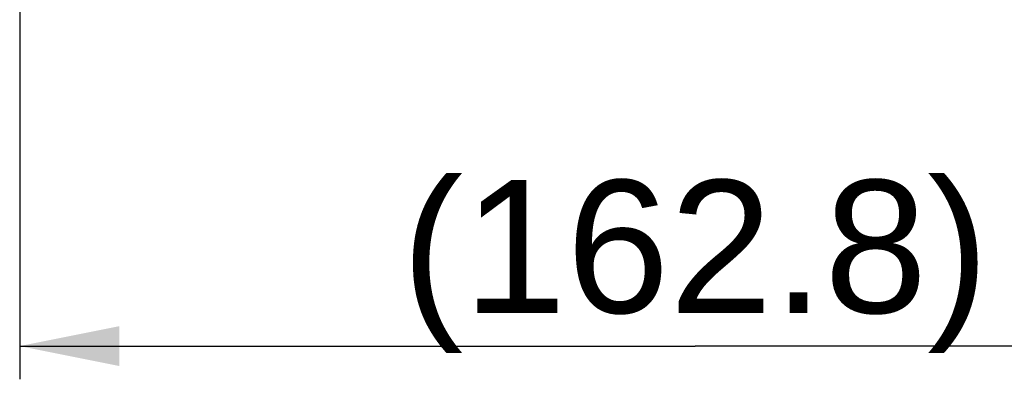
# Model space of a CAD drawing. Header units: millimetres. Extents: x 12 to 2508, y 25 to 1770.
# Tile 13 of 56: x 1779 to 1898, y 356 to 400. Entities that reach past the tile are written whole.
import ezdxf

# ---------------------------------------------------------------- set-up
doc = ezdxf.new("R2010")
doc.units = ezdxf.units.MM
for name, color, linetype in [('ARM1_ABL15', 7, 'Continuous'), ('ARM1_PIPE_PBL16', 7, 'Continuous'), ('오른쪽_7_VBL10', 7, 'Continuous')]:
    doc.layers.add(name, color=color, linetype=linetype)
doc.styles.get("Standard").update_dxf_attribs({"font": 'arial.ttf'})
doc.dimstyles.new('DIMSTYLE_4', dxfattribs={"dimtxt": 16, "dimasz": 12, "dimexe": 1, "dimexo": 0.5, "dimgap": 1, "dimtad": 1, "dimdsep": 46, "dimtxsty": 'Standard', "dimblk": '_FILLED', "dimblk1": '_FILLED', "dimblk2": '_FILLED', "dimcen": 0.09, "dimclrt": 134, "dimazin": 2, "dimtp": 0.5, "dimtm": 0.5, "dimtfac": 1, "dimtofl": 0, "dimtmove": 0, "dimatfit": 3, "dimldrblk": '_FILLED', "dimfxl": 1, "dimtolj": 1, "dimarcsym": 0})

# ---------------------------------------------------------------- blocks, each defined once
blk = doc.blocks.new('_FILLED')
at = {"color": 0, "linetype": 'ByBlock'}
blk.add_solid([(0, 0), (-1, 0.2), (-1, -0.2)], dxfattribs=at)
blk = doc.blocks.new('*D23')
at = {"color": 134, "transparency": 16777216}
for p, q in [((2545.66, 700.71), (2545.66, 633.6)), ((2708.46, 637.6), (2708.46, 641.6)), ((2545.66, 637.6), (2627.06, 637.6)), ((2708.46, 637.6), (2627.06, 637.6))]:
    blk.add_line(p, q, dxfattribs=at)
at = {"color": 134, "transparency": 16777216, "xscale": 12, "yscale": 12, "zscale": 12, "rotation": 180}
blk.add_blockref('_FILLED', (2545.66, 637.6), dxfattribs=at)
at = {"color": 134, "transparency": 16777216, "xscale": 12, "yscale": 12, "zscale": 12}
blk.add_blockref('_FILLED', (2708.46, 637.6), dxfattribs=at)
at = {"color": 134, "transparency": 16777216, "insert": (2627.06, 657.6), "char_height": 16, "width": 67.437, "attachment_point": 2, "line_spacing_factor": 0.9}
blk.add_mtext('(162.8)', dxfattribs=at)
blk = doc.blocks.new('ARM1_PIPE_PBL16', base_point=(2664.306, 369.217))
at = {"layer": 'ARM1_PIPE_PBL16', "color": 134}
dim = blk.add_linear_dim(base=(2545.656, 637.596), p1=(2708.456, 642.096), p2=(2545.656, 701.211), angle=180, text='(<>)', dimstyle='DIMSTYLE_4', dxfattribs=at)
dim.commit()
dim.dimension.update_dxf_attribs({"geometry": '*D23', "text_midpoint": (2627.056, 637.596), "dimtype": 128})
blk = doc.blocks.new('ARM1_ABL15', base_point=(2664.31, 381.32))
at = {"layer": 'ARM1_PIPE_PBL16'}
blk.add_blockref('ARM1_PIPE_PBL16', (2664.31, 369.22), dxfattribs=at)
blk = doc.blocks.new('오른쪽_7_VBL10', base_point=(2664.31, 632.82))
at = {"layer": 'ARM1_ABL15'}
blk.add_blockref('ARM1_ABL15', (2664.31, 381.32), dxfattribs=at)

msp = doc.modelspace()

# ---------------------------------------------------------------- block references
at = {"layer": '오른쪽_7_VBL10'}
msp.add_blockref('오른쪽_7_VBL10', (1897.85, 355.43), dxfattribs=at)

doc.saveas('drawing.dxf')
